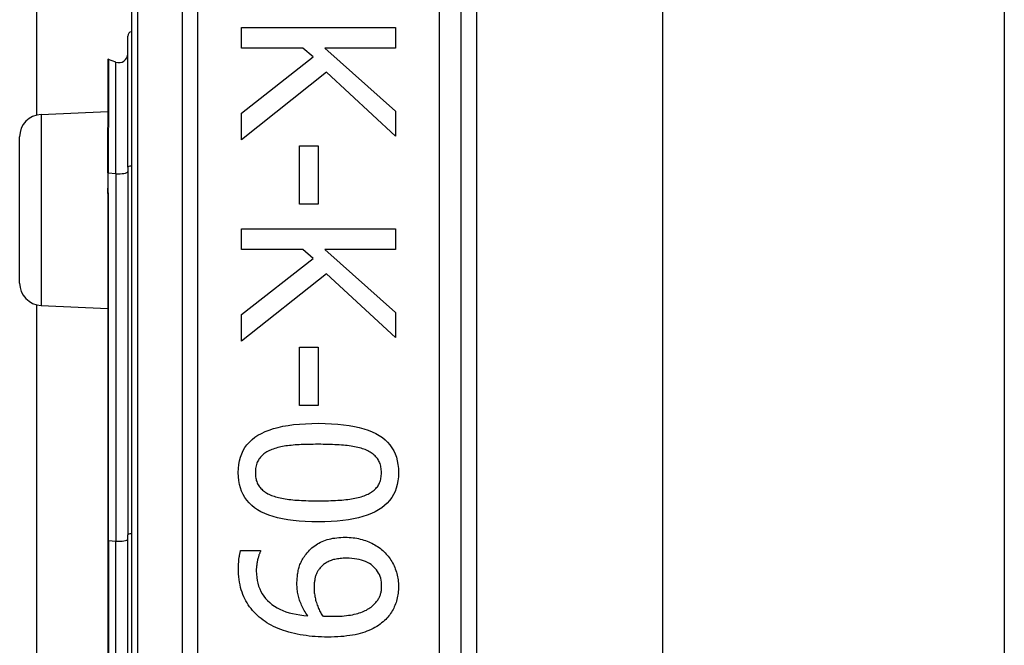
# Model space of a CAD drawing. Header units: inches. Extents: x 2 to 104, y 2 to 68.
# Tile 53 of 98: x 29.312 to 30.43, y 45.537 to 46.247. Entities that reach past the tile are written whole.
import ezdxf

# ---------------------------------------------------------------- set-up
doc = ezdxf.new("R2010")
doc.units = ezdxf.units.IN
doc.header["$LTSCALE"] = 6.250991
doc.header["$MEASUREMENT"] = 0
doc.layers.add('Visible Edges(ANSI)', color=7, linetype='Continuous', lineweight=25)
doc.layers.add('Visible Tangent Edges(ANSI)', color=7, linetype='Continuous', lineweight=25)

msp = doc.modelspace()

# ---------------------------------------------------------------- linework, layer by layer
at = {"layer": 'Visible Edges(ANSI)'}
for p, q in [((29.3312, 46.1391), (29.3312, 49.942)), ((29.4387, 46.7814), (29.4387, 44.3928)), ((29.8134, 44.6353), (29.8134, 46.5389)), ((29.8309, 46.3841), (29.8309, 44.7901)), ((30.0421, 46.3682), (30.0421, 44.806)), ((30.4304, 46.3682), (30.4304, 44.806)), ((29.5637, 46.2385), (29.7386, 46.2385)), ((29.5637, 46.2152), (29.5637, 46.2385)), ((29.7386, 46.2385), (29.7386, 46.2152)), ((29.4345, 46.0798), (29.4345, 46.2287)), ((29.6336, 46.2152), (29.5637, 46.2152)), ((29.6451, 46.205), (29.6336, 46.2152)), ((29.6583, 46.2152), (29.7386, 46.1435)), ((29.7386, 46.2152), (29.6583, 46.2152)), ((29.4118, 46.2019), (29.4118, 46.1248)), ((29.4211, 46.1992), (29.4125, 46.2023)), ((29.5637, 46.1411), (29.6451, 46.205)), ((29.6605, 46.1876), (29.5637, 46.1109)), ((29.7386, 46.1152), (29.6605, 46.1876)), ((29.336, 46.1397), (29.4118, 46.143)), ((29.5637, 46.1109), (29.5637, 46.1411)), ((29.7386, 46.1435), (29.7386, 46.1152)), ((29.4118, 46.1248), (29.4118, 46.124)), ((29.4118, 46.0733), (29.4118, 46.124)), ((29.3117, 45.9482), (29.3117, 46.1144)), ((29.6296, 46.1041), (29.6509, 46.1041)), ((29.6296, 46.038), (29.6296, 46.1041)), ((29.6509, 46.1041), (29.6509, 46.038)), ((29.4345, 46.0798), (29.4345, 45.6624)), ((29.4118, 46.0733), (29.4118, 46.057)), ((29.4118, 46.057), (29.4118, 46.0498)), ((29.4118, 46.0498), (29.4118, 45.6558)), ((29.6509, 46.038), (29.6296, 46.038)), ((29.5637, 46.0098), (29.7386, 46.0098)), ((29.5637, 45.9865), (29.5637, 46.0098)), ((29.7386, 46.0098), (29.7386, 45.9865)), ((29.6336, 45.9865), (29.5637, 45.9865)), ((29.6451, 45.9763), (29.6336, 45.9865)), ((29.6583, 45.9865), (29.7386, 45.9148)), ((29.7386, 45.9865), (29.6583, 45.9865)), ((29.5637, 45.9124), (29.6451, 45.9763)), ((29.6605, 45.9589), (29.5637, 45.8822)), ((29.7386, 45.8865), (29.6605, 45.9589)), ((29.3312, 45.2507), (29.3312, 45.9235)), ((29.336, 45.9228), (29.4118, 45.9195)), ((29.5637, 45.8822), (29.5637, 45.9124)), ((29.7386, 45.9148), (29.7386, 45.8865)), ((29.6296, 45.8754), (29.6509, 45.8754)), ((29.6296, 45.8092), (29.6296, 45.8754)), ((29.6509, 45.8754), (29.6509, 45.8092)), ((29.6509, 45.8092), (29.6296, 45.8092)), ((29.4118, 45.6558), (29.4118, 45.5184)), ((29.4345, 45.5118), (29.4345, 45.6624)), ((29.5627, 45.6444), (29.5853, 45.6444)), ((29.5853, 45.6444), (29.5853, 45.6433))]:
    msp.add_line(p, q, dxfattribs=at)
at = {"layer": 'Visible Edges(ANSI)', "flags": 128}
for points in [[(29.5601, 45.733), (29.5602, 45.7377), (29.5607, 45.7422), (29.5615, 45.7465), (29.5626, 45.7506), (29.564, 45.7544), (29.5657, 45.7581), (29.5677, 45.7615), (29.57, 45.7647), (29.5727, 45.7677), (29.5757, 45.7705), (29.5789, 45.7731), (29.5825, 45.7754), (29.5864, 45.7776), (29.5907, 45.7796), (29.5952, 45.7814), (29.6001, 45.783), (29.6053, 45.7844), (29.6109, 45.7856), (29.6168, 45.7866), (29.623, 45.7875), (29.6295, 45.7881), (29.6363, 45.7886), (29.6435, 45.7889), (29.651, 45.789)], [(29.651, 45.789), (29.6587, 45.7889), (29.6661, 45.7886), (29.6731, 45.7881), (29.6798, 45.7874), (29.6861, 45.7866), (29.692, 45.7855), (29.6976, 45.7843), (29.7028, 45.7829), (29.7077, 45.7813), (29.7123, 45.7795), (29.7164, 45.7775), (29.7203, 45.7753), (29.7238, 45.7729), (29.727, 45.7703), (29.7298, 45.7675), (29.7324, 45.7645), (29.7347, 45.7613), (29.7367, 45.7579), (29.7384, 45.7543), (29.7397, 45.7504), (29.7408, 45.7464), (29.7415, 45.7421), (29.742, 45.7377), (29.7422, 45.733)], [(29.5983, 45.7592), (29.5968, 45.7586), (29.5954, 45.758), (29.594, 45.7573), (29.5927, 45.7566), (29.5915, 45.7559), (29.5903, 45.7551), (29.5892, 45.7543), (29.5881, 45.7534), (29.5871, 45.7525), (29.5861, 45.7515), (29.5852, 45.7505), (29.5844, 45.7495), (29.5836, 45.7484), (29.5829, 45.7473), (29.5822, 45.7461), (29.5816, 45.7449), (29.5811, 45.7436), (29.5807, 45.7422), (29.5803, 45.7408), (29.58, 45.7394), (29.5798, 45.7378), (29.5796, 45.7363), (29.5795, 45.7347), (29.5795, 45.733)], [(29.651, 45.7652), (29.648, 45.7652), (29.6451, 45.7651), (29.6422, 45.7651), (29.6394, 45.765), (29.6367, 45.765), (29.6341, 45.7649), (29.6316, 45.7648), (29.6292, 45.7647), (29.6268, 45.7645), (29.6246, 45.7644), (29.6224, 45.7642), (29.6203, 45.764), (29.6182, 45.7638), (29.6162, 45.7636), (29.6143, 45.7633), (29.6124, 45.763), (29.6105, 45.7626), (29.6086, 45.7623), (29.6068, 45.7618), (29.605, 45.7614), (29.6033, 45.7609), (29.6016, 45.7604), (29.5999, 45.7598), (29.5983, 45.7592)], [(29.7043, 45.7591), (29.7028, 45.7596), (29.7012, 45.7602), (29.6996, 45.7607), (29.6978, 45.7612), (29.6961, 45.7616), (29.6942, 45.762), (29.6923, 45.7624), (29.6903, 45.7628), (29.6883, 45.7631), (29.6862, 45.7634), (29.684, 45.7637), (29.6818, 45.7639), (29.6795, 45.7641), (29.6772, 45.7643), (29.6748, 45.7644), (29.6723, 45.7646), (29.6698, 45.7647), (29.6673, 45.7648), (29.6647, 45.7649), (29.6621, 45.765), (29.6594, 45.7651), (29.6567, 45.7651), (29.6539, 45.7652), (29.651, 45.7652)], [(29.7227, 45.733), (29.7227, 45.7346), (29.7226, 45.7362), (29.7225, 45.7377), (29.7222, 45.7391), (29.7219, 45.7405), (29.7216, 45.7419), (29.7212, 45.7432), (29.7207, 45.7445), (29.7202, 45.7457), (29.7195, 45.7469), (29.7189, 45.748), (29.7181, 45.7491), (29.7173, 45.7501), (29.7165, 45.7511), (29.7155, 45.7521), (29.7146, 45.753), (29.7135, 45.7539), (29.7124, 45.7547), (29.7112, 45.7555), (29.7099, 45.7563), (29.7086, 45.7571), (29.7073, 45.7578), (29.7058, 45.7584), (29.7043, 45.7591)], [(29.6512, 45.6772), (29.6435, 45.6773), (29.6362, 45.6775), (29.6292, 45.678), (29.6226, 45.6787), (29.6163, 45.6795), (29.6104, 45.6806), (29.6048, 45.6818), (29.5996, 45.6832), (29.5947, 45.6848), (29.5901, 45.6867), (29.5859, 45.6886), (29.5821, 45.6908), (29.5786, 45.6932), (29.5754, 45.6958), (29.5725, 45.6986), (29.5699, 45.7016), (29.5676, 45.7048), (29.5656, 45.7082), (29.5639, 45.7118), (29.5625, 45.7156), (29.5614, 45.7197), (29.5607, 45.7239), (29.5602, 45.7283), (29.5601, 45.733)], [(29.5795, 45.733), (29.5795, 45.7314), (29.5796, 45.7299), (29.5798, 45.7284), (29.58, 45.7269), (29.5803, 45.7255), (29.5806, 45.7242), (29.581, 45.7229), (29.5815, 45.7216), (29.5821, 45.7204), (29.5827, 45.7192), (29.5833, 45.7181), (29.5841, 45.717), (29.5849, 45.716), (29.5857, 45.715), (29.5867, 45.7141), (29.5877, 45.7132), (29.5887, 45.7123), (29.5898, 45.7114), (29.591, 45.7106), (29.5923, 45.7099), (29.5936, 45.7091), (29.595, 45.7085), (29.5964, 45.7078), (29.5979, 45.7072)], [(29.7422, 45.733), (29.742, 45.7283), (29.7415, 45.7238), (29.7407, 45.7196), (29.7396, 45.7155), (29.7382, 45.7117), (29.7365, 45.708), (29.7344, 45.7046), (29.7321, 45.7014), (29.7294, 45.6984), (29.7264, 45.6956), (29.7231, 45.6931), (29.7195, 45.6907), (29.7155, 45.6885), (29.7113, 45.6866), (29.7067, 45.6848), (29.7018, 45.6832), (29.6966, 45.6818), (29.6911, 45.6805), (29.6852, 45.6795), (29.679, 45.6787), (29.6726, 45.678), (29.6657, 45.6775), (29.6586, 45.6773), (29.6512, 45.6772)], [(29.7046, 45.7073), (29.7061, 45.708), (29.7075, 45.7086), (29.7088, 45.7093), (29.7101, 45.71), (29.7113, 45.7107), (29.7124, 45.7115), (29.7135, 45.7124), (29.7146, 45.7132), (29.7156, 45.7141), (29.7165, 45.7151), (29.7173, 45.716), (29.7181, 45.717), (29.7189, 45.7181), (29.7195, 45.7192), (29.7202, 45.7204), (29.7207, 45.7216), (29.7212, 45.7228), (29.7216, 45.7241), (29.7219, 45.7255), (29.7222, 45.7269), (29.7225, 45.7283), (29.7226, 45.7298), (29.7227, 45.7314), (29.7227, 45.733)], [(29.5979, 45.7072), (29.5994, 45.7066), (29.6009, 45.7061), (29.6025, 45.7056), (29.6042, 45.7052), (29.6059, 45.7047), (29.6077, 45.7043), (29.6096, 45.7039), (29.6115, 45.7035), (29.6135, 45.7032), (29.6155, 45.7029), (29.6177, 45.7026), (29.6199, 45.7024), (29.6221, 45.7022), (29.6244, 45.7019), (29.6268, 45.7018), (29.6293, 45.7016), (29.6318, 45.7014), (29.6343, 45.7013), (29.637, 45.7012), (29.6397, 45.7011), (29.6425, 45.7011), (29.6453, 45.701), (29.6482, 45.701), (29.6512, 45.701)], [(29.6512, 45.701), (29.6541, 45.701), (29.657, 45.701), (29.6599, 45.7011), (29.6626, 45.7011), (29.6654, 45.7012), (29.668, 45.7013), (29.6706, 45.7014), (29.6731, 45.7016), (29.6755, 45.7018), (29.6779, 45.7019), (29.6802, 45.7022), (29.6824, 45.7024), (29.6846, 45.7026), (29.6867, 45.7029), (29.6888, 45.7032), (29.6908, 45.7036), (29.6927, 45.7039), (29.6946, 45.7043), (29.6964, 45.7048), (29.6982, 45.7052), (29.6999, 45.7057), (29.7015, 45.7062), (29.7031, 45.7068), (29.7046, 45.7073)], [(29.6371, 45.6406), (29.6384, 45.6421), (29.6397, 45.6436), (29.641, 45.645), (29.6424, 45.6463), (29.6438, 45.6476), (29.6453, 45.6488), (29.6469, 45.65), (29.6485, 45.6511), (29.6501, 45.6521), (29.6518, 45.653), (29.6536, 45.6539), (29.6554, 45.6548), (29.6572, 45.6555), (29.6591, 45.6562), (29.6611, 45.6569), (29.6632, 45.6574), (29.6653, 45.6579), (29.6675, 45.6584), (29.6697, 45.6587), (29.672, 45.659), (29.6743, 45.6593), (29.6768, 45.6595), (29.6792, 45.6596), (29.6818, 45.6596)], [(29.6818, 45.6596), (29.684, 45.6596), (29.6862, 45.6595), (29.6884, 45.6593), (29.6905, 45.6591), (29.6926, 45.6588), (29.6947, 45.6585), (29.6967, 45.6581), (29.6987, 45.6576), (29.7007, 45.6571), (29.7026, 45.6565), (29.7046, 45.6559), (29.7064, 45.6552), (29.7083, 45.6544), (29.7101, 45.6536), (29.7118, 45.6528), (29.7136, 45.6519), (29.7152, 45.651), (29.7169, 45.65), (29.7184, 45.649), (29.72, 45.6479), (29.7215, 45.6468), (29.7229, 45.6456), (29.7243, 45.6444), (29.7257, 45.6431)], [(29.5603, 45.6246), (29.5603, 45.6254), (29.5604, 45.6262), (29.5604, 45.627), (29.5604, 45.6278), (29.5604, 45.6286), (29.5605, 45.6294), (29.5605, 45.6303), (29.5606, 45.6311), (29.5606, 45.632), (29.5607, 45.6328), (29.5608, 45.6337), (29.5608, 45.6346), (29.5609, 45.6355), (29.561, 45.6363), (29.5611, 45.6372), (29.5613, 45.638), (29.5614, 45.6389), (29.5616, 45.6397), (29.5617, 45.6405), (29.5619, 45.6413), (29.5621, 45.6421), (29.5623, 45.6429), (29.5625, 45.6437), (29.5627, 45.6444)], [(29.5853, 45.6433), (29.585, 45.6428), (29.5847, 45.6422), (29.5844, 45.6416), (29.5842, 45.6409), (29.5839, 45.6402), (29.5836, 45.6395), (29.5834, 45.6387), (29.5831, 45.6379), (29.5829, 45.637), (29.5826, 45.6361), (29.5823, 45.6351), (29.5821, 45.6341), (29.5819, 45.633), (29.5816, 45.632), (29.5814, 45.631), (29.5813, 45.6299), (29.5811, 45.6289), (29.581, 45.6278), (29.5809, 45.6268), (29.5808, 45.6257), (29.5807, 45.6246), (29.5806, 45.6236), (29.5806, 45.6225), (29.5806, 45.6215)], [(29.7257, 45.6431), (29.727, 45.6419), (29.7282, 45.6406), (29.7294, 45.6393), (29.7305, 45.638), (29.7316, 45.6365), (29.7326, 45.6351), (29.7336, 45.6336), (29.7346, 45.632), (29.7355, 45.6304), (29.7363, 45.6288), (29.7371, 45.6271), (29.7378, 45.6254), (29.7385, 45.6236), (29.7392, 45.6218), (29.7397, 45.6201), (29.7402, 45.6183), (29.7407, 45.6165), (29.7411, 45.6148), (29.7414, 45.613), (29.7417, 45.6112), (29.7419, 45.6094), (29.742, 45.6076), (29.7421, 45.6058), (29.7422, 45.604)], [(29.6268, 45.6069), (29.6268, 45.6085), (29.6269, 45.61), (29.6269, 45.6116), (29.627, 45.6131), (29.6272, 45.6146), (29.6273, 45.6161), (29.6275, 45.6176), (29.6277, 45.619), (29.628, 45.6204), (29.6283, 45.6218), (29.6286, 45.6232), (29.6289, 45.6245), (29.6293, 45.6258), (29.6297, 45.6272), (29.6302, 45.6285), (29.6308, 45.6299), (29.6314, 45.6312), (29.632, 45.6325), (29.6328, 45.6339), (29.6335, 45.6352), (29.6343, 45.6366), (29.6352, 45.6379), (29.6362, 45.6393), (29.6371, 45.6406)], [(29.6828, 45.6358), (29.681, 45.6358), (29.6792, 45.6357), (29.6775, 45.6356), (29.6758, 45.6355), (29.6742, 45.6353), (29.6727, 45.6351), (29.6712, 45.6348), (29.6698, 45.6345), (29.6684, 45.6342), (29.6671, 45.6338), (29.6658, 45.6334), (29.6646, 45.6329), (29.6634, 45.6324), (29.6622, 45.6319), (29.6611, 45.6313), (29.66, 45.6307), (29.659, 45.63), (29.6579, 45.6293), (29.6569, 45.6285), (29.6559, 45.6277), (29.655, 45.6268), (29.6541, 45.6259), (29.6532, 45.6249), (29.6523, 45.6239)], [(29.723, 45.6042), (29.723, 45.6065), (29.7227, 45.6088), (29.7224, 45.611), (29.7219, 45.6132), (29.7212, 45.6152), (29.7204, 45.6172), (29.7195, 45.619), (29.7184, 45.6208), (29.7172, 45.6225), (29.7158, 45.6242), (29.7143, 45.6257), (29.7127, 45.6272), (29.7109, 45.6286), (29.709, 45.6298), (29.7069, 45.631), (29.7048, 45.632), (29.7025, 45.6329), (29.7, 45.6336), (29.6975, 45.6343), (29.6948, 45.6348), (29.692, 45.6352), (29.689, 45.6355), (29.686, 45.6357), (29.6828, 45.6358)], [(29.5883, 45.5655), (29.586, 45.5672), (29.5839, 45.569), (29.5819, 45.5708), (29.5799, 45.5727), (29.578, 45.5746), (29.5763, 45.5766), (29.5746, 45.5786), (29.573, 45.5807), (29.5715, 45.5829), (29.5701, 45.5851), (29.5687, 45.5874), (29.5675, 45.5897), (29.5664, 45.5921), (29.5653, 45.5946), (29.5644, 45.5972), (29.5635, 45.5999), (29.5628, 45.6027), (29.5621, 45.6055), (29.5616, 45.6085), (29.5611, 45.6115), (29.5608, 45.6146), (29.5605, 45.6179), (29.5604, 45.6212), (29.5603, 45.6246)], [(29.5806, 45.6215), (29.5807, 45.6177), (29.581, 45.6141), (29.5816, 45.6106), (29.5823, 45.6073), (29.5832, 45.604), (29.5844, 45.601), (29.5858, 45.598), (29.5873, 45.5952), (29.5891, 45.5926), (29.5911, 45.59), (29.5933, 45.5877), (29.5958, 45.5854), (29.5984, 45.5833), (29.6012, 45.5813), (29.6042, 45.5795), (29.6073, 45.5779), (29.6106, 45.5764), (29.6142, 45.5751), (29.6178, 45.5739), (29.6217, 45.5729), (29.6258, 45.5721), (29.63, 45.5714), (29.6344, 45.5708), (29.639, 45.5704)], [(29.6523, 45.6239), (29.6517, 45.6231), (29.6512, 45.6223), (29.6506, 45.6215), (29.6501, 45.6207), (29.6497, 45.6199), (29.6492, 45.6191), (29.6489, 45.6182), (29.6485, 45.6174), (29.6482, 45.6165), (29.6479, 45.6156), (29.6476, 45.6147), (29.6474, 45.6137), (29.6472, 45.6128), (29.6471, 45.6119), (29.6469, 45.6109), (29.6468, 45.6099), (29.6466, 45.6089), (29.6465, 45.6079), (29.6464, 45.6069), (29.6464, 45.6059), (29.6463, 45.6048), (29.6463, 45.6038), (29.6462, 45.6027), (29.6462, 45.6016)], [(29.639, 45.5704), (29.638, 45.572), (29.637, 45.5735), (29.636, 45.5751), (29.6351, 45.5766), (29.6343, 45.5781), (29.6335, 45.5796), (29.6327, 45.5811), (29.632, 45.5825), (29.6314, 45.584), (29.6308, 45.5854), (29.6302, 45.5869), (29.6297, 45.5883), (29.6292, 45.5897), (29.6288, 45.5912), (29.6284, 45.5927), (29.6281, 45.5941), (29.6278, 45.5957), (29.6275, 45.5972), (29.6273, 45.5988), (29.6271, 45.6003), (29.627, 45.6019), (29.6269, 45.6036), (29.6268, 45.6052), (29.6268, 45.6069)], [(29.6462, 45.6016), (29.6462, 45.6004), (29.6463, 45.5991), (29.6464, 45.5978), (29.6465, 45.5965), (29.6467, 45.5952), (29.6469, 45.5938), (29.6471, 45.5925), (29.6474, 45.5911), (29.6477, 45.5897), (29.648, 45.5883), (29.6484, 45.5869), (29.6488, 45.5855), (29.6493, 45.584), (29.6498, 45.5826), (29.6503, 45.5813), (29.6508, 45.5799), (29.6513, 45.5786), (29.6519, 45.5774), (29.6525, 45.5761), (29.6531, 45.5749), (29.6538, 45.5737), (29.6544, 45.5725), (29.6551, 45.5714), (29.6559, 45.5703)], [(29.7131, 45.5822), (29.714, 45.5831), (29.7149, 45.5839), (29.7157, 45.5848), (29.7165, 45.5856), (29.7172, 45.5865), (29.7179, 45.5874), (29.7185, 45.5882), (29.7191, 45.5891), (29.7196, 45.59), (29.7201, 45.5909), (29.7205, 45.5917), (29.7209, 45.5926), (29.7212, 45.5935), (29.7215, 45.5944), (29.7218, 45.5953), (29.7221, 45.5963), (29.7223, 45.5972), (29.7225, 45.5982), (29.7227, 45.5991), (29.7228, 45.6001), (29.7229, 45.6011), (29.723, 45.6021), (29.723, 45.6031), (29.723, 45.6042)], [(29.7422, 45.604), (29.7421, 45.602), (29.742, 45.6001), (29.7419, 45.5982), (29.7417, 45.5963), (29.7415, 45.5944), (29.7411, 45.5926), (29.7408, 45.5908), (29.7404, 45.589), (29.7399, 45.5872), (29.7394, 45.5855), (29.7388, 45.5839), (29.7381, 45.5822), (29.7374, 45.5806), (29.7367, 45.579), (29.7359, 45.5775), (29.735, 45.576), (29.7341, 45.5745), (29.7332, 45.5731), (29.7322, 45.5717), (29.7311, 45.5703), (29.73, 45.569), (29.7289, 45.5677), (29.7277, 45.5664), (29.7264, 45.5652)], [(29.6669, 45.5699), (29.6698, 45.5699), (29.6726, 45.57), (29.6754, 45.5701), (29.678, 45.5702), (29.6805, 45.5704), (29.683, 45.5707), (29.6854, 45.571), (29.6876, 45.5713), (29.6898, 45.5717), (29.6919, 45.5721), (29.6939, 45.5726), (29.6958, 45.5731), (29.6976, 45.5737), (29.6994, 45.5743), (29.7011, 45.5749), (29.7027, 45.5756), (29.7043, 45.5763), (29.7057, 45.577), (29.7071, 45.5778), (29.7085, 45.5786), (29.7097, 45.5795), (29.7109, 45.5803), (29.7121, 45.5813), (29.7131, 45.5822)], [(29.6617, 45.5462), (29.6581, 45.5463), (29.6545, 45.5464), (29.651, 45.5465), (29.6475, 45.5468), (29.644, 45.5471), (29.6405, 45.5474), (29.6371, 45.5479), (29.6338, 45.5484), (29.6304, 45.549), (29.6271, 45.5496), (29.6238, 45.5503), (29.6206, 45.5511), (29.6174, 45.552), (29.6143, 45.5529), (29.6113, 45.5538), (29.6083, 45.5549), (29.6055, 45.556), (29.6028, 45.5571), (29.6001, 45.5584), (29.5976, 45.5597), (29.5951, 45.561), (29.5927, 45.5625), (29.5905, 45.5639), (29.5883, 45.5655)], [(29.6559, 45.5703), (29.6561, 45.5703), (29.6565, 45.5703), (29.6568, 45.5702), (29.6571, 45.5702), (29.6575, 45.5702), (29.6579, 45.5702), (29.6582, 45.5701), (29.6587, 45.5701), (29.6591, 45.5701), (29.6595, 45.5701), (29.66, 45.57), (29.6605, 45.57), (29.6609, 45.57), (29.6614, 45.57), (29.662, 45.57), (29.6625, 45.5699), (29.663, 45.5699), (29.6635, 45.5699), (29.6641, 45.5699), (29.6646, 45.5699), (29.6652, 45.5699), (29.6657, 45.5699), (29.6663, 45.5699), (29.6669, 45.5699)], [(29.7264, 45.5652), (29.7248, 45.5637), (29.723, 45.5623), (29.7212, 45.5609), (29.7193, 45.5596), (29.7174, 45.5584), (29.7153, 45.5572), (29.7132, 45.556), (29.7109, 45.5549), (29.7086, 45.5539), (29.7062, 45.5529), (29.7038, 45.552), (29.7012, 45.5512), (29.6985, 45.5504), (29.6958, 45.5497), (29.6929, 45.549), (29.6899, 45.5484), (29.6868, 45.5479), (29.6835, 45.5475), (29.6802, 45.5471), (29.6767, 45.5468), (29.6731, 45.5465), (29.6694, 45.5464), (29.6656, 45.5463), (29.6617, 45.5462)]]:
    msp.add_lwpolyline(points, dxfattribs=at)
at = {"layer": 'Visible Edges(ANSI)'}
for centre, radius, start, end in [((29.4395, 46.2287), 0.005, 100.0205, 180), ((29.4123, 46.2019), 0.0005, 70, 180), ((29.4245, 46.2086), 0.00999, 250, 0), ((29.3371, 46.1144), 0.0254, 92.5, 180), ((29.3371, 45.9482), 0.0254, 180, 267.5)]:
    msp.add_arc(centre, radius, start, end, dxfattribs=at)
at = {"layer": 'Visible Tangent Edges(ANSI)'}
for p, q in [((29.446, 44.3928), (29.446, 46.7814)), ((29.4963, 46.5389), (29.4963, 44.6353)), ((29.514, 44.6353), (29.514, 46.5389)), ((29.7884, 46.5389), (29.7884, 44.6353)), ((29.4125, 46.2023), (29.4125, 46.1251)), ((29.4211, 46.0725), (29.4211, 46.1992)), ((29.336, 46.1397), (29.336, 45.9228)), ((29.4121, 46.1242), (29.4121, 46.0733)), ((29.4121, 46.0571), (29.4121, 46.0733)), ((29.4121, 46.0733), (29.4211, 46.0725)), ((29.4211, 46.0725), (29.4211, 45.6552)), ((29.4125, 45.6559), (29.4125, 46.0499)), ((29.4125, 45.6559), (29.4125, 45.5183)), ((29.4125, 45.6559), (29.4211, 45.6552)), ((29.4211, 45.519), (29.4211, 45.6552))]:
    msp.add_line(p, q, dxfattribs=at)
at = {"layer": 'Visible Tangent Edges(ANSI)', "flags": 128}
for points in [[(29.4121, 46.1242), (29.4121, 46.1242), (29.4121, 46.1243), (29.4121, 46.1243), (29.412, 46.1244), (29.412, 46.1244), (29.412, 46.1245), (29.412, 46.1245), (29.412, 46.1245), (29.4119, 46.1246), (29.4119, 46.1246), (29.4119, 46.1246), (29.4119, 46.1246), (29.4119, 46.1247), (29.4119, 46.1247), (29.4118, 46.1247), (29.4118, 46.1247), (29.4118, 46.1247), (29.4118, 46.1247), (29.4118, 46.1248), (29.4118, 46.1248), (29.4118, 46.1248), (29.4118, 46.1248), (29.4118, 46.1248), (29.4118, 46.1248)], [(29.4121, 46.1242), (29.4121, 46.1242), (29.4122, 46.1242), (29.4122, 46.1243), (29.4122, 46.1243), (29.4122, 46.1243), (29.4123, 46.1244), (29.4123, 46.1244), (29.4123, 46.1244), (29.4123, 46.1245), (29.4123, 46.1245), (29.4123, 46.1246), (29.4124, 46.1246), (29.4124, 46.1246), (29.4124, 46.1247), (29.4124, 46.1247), (29.4124, 46.1248), (29.4124, 46.1248), (29.4124, 46.1248), (29.4124, 46.1249), (29.4124, 46.1249), (29.4124, 46.125), (29.4125, 46.125), (29.4125, 46.125), (29.4125, 46.1251)], [(29.4118, 46.0498), (29.4118, 46.0501), (29.4118, 46.0504), (29.4118, 46.0507), (29.4118, 46.051), (29.4118, 46.0513), (29.4118, 46.0516), (29.4118, 46.0519), (29.4118, 46.0522), (29.4119, 46.0525), (29.4119, 46.0529), (29.4119, 46.0532), (29.4119, 46.0535), (29.4119, 46.0538), (29.4119, 46.0541), (29.412, 46.0544), (29.412, 46.0547), (29.412, 46.055), (29.412, 46.0553), (29.412, 46.0556), (29.412, 46.0559), (29.4121, 46.0562), (29.4121, 46.0565), (29.4121, 46.0568), (29.4121, 46.0571)], [(29.4125, 46.0499), (29.4125, 46.0502), (29.4125, 46.0505), (29.4124, 46.0508), (29.4124, 46.0511), (29.4124, 46.0514), (29.4124, 46.0517), (29.4124, 46.052), (29.4124, 46.0523), (29.4124, 46.0526), (29.4124, 46.0529), (29.4124, 46.0532), (29.4123, 46.0535), (29.4123, 46.0538), (29.4123, 46.0541), (29.4123, 46.0544), (29.4123, 46.0547), (29.4123, 46.055), (29.4122, 46.0553), (29.4122, 46.0556), (29.4122, 46.0559), (29.4122, 46.0562), (29.4122, 46.0565), (29.4121, 46.0568), (29.4121, 46.0571)]]:
    msp.add_lwpolyline(points, dxfattribs=at)
at = {"layer": 'Visible Tangent Edges(ANSI)'}
for centre, major_axis, ratio, start_param in [((29.4123, 46.1248), (-0.0005, 0), 0.548442, 4.363323), ((29.412, 46.124), (-0.00025, 0), 0.542742, 4.363323), ((29.4395, 46.0798), (-0.005, 0), 0.245714, 4.887279), ((29.412, 46.0733), (-0.00025, 0), 0.245714, 4.363323), ((29.4245, 46.0748), (0.00999, 0), 0.245714, 4.363323), ((29.412, 46.057), (-0.00025, 0), 0.245714, 4.363323), ((29.4123, 46.0498), (-0.0005, 0), 0.245714, 4.363323), ((29.4123, 45.6558), (-0.0005, 0), 0.245714, 4.363323), ((29.4245, 45.6575), (0.00999, 0), 0.245714, 4.363323), ((29.4395, 45.6624), (-0.005, 0), 0.245714, 4.887279)]:
    msp.add_ellipse(centre, major_axis=major_axis, ratio=ratio, start_param=start_param, end_param=6.283185, dxfattribs=at)

doc.saveas('drawing.dxf')
